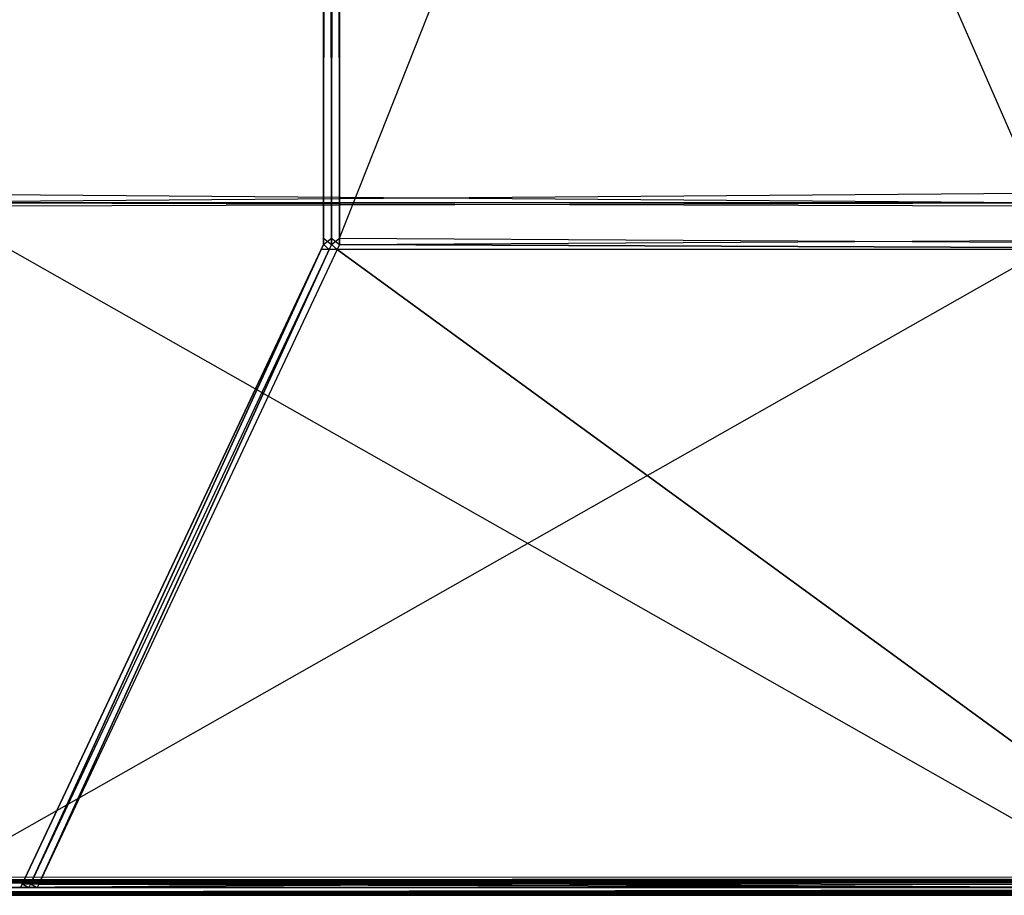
# Model space of a CAD drawing. Extents: x 0 to 0.418, y -0.27 to 0.
# Tile 11 of 70: x 0.016 to 0.047, y -0.27 to -0.242. Entities that reach past the tile are written whole.
import ezdxf

# ---------------------------------------------------------------- set-up
doc = ezdxf.new("R2010")
doc.units = 0
for name, color, linetype in [('L0_KORPUS_1___REPLACEMTFOREMPTY', 7, 'CONTINUOUS'), ('L1_KORPUS_0___REPLACEMTFOREMPTY', 7, 'CONTINUOUS'), ('L5_REGALELEMENT_0___REPLACEMTFO', 7, 'CONTINUOUS')]:
    doc.layers.add(name, color=color, linetype=linetype)

msp = doc.modelspace()

# ---------------------------------------------------------------- linework, layer by layer
at = {"layer": 'L0_KORPUS_1___REPLACEMTFOREMPTY', "color": 8}
for points, invisible_edges in [([(0.000906, -0.269406), (0.00091, -0.000742), (0.209, -0.269406), (0.000906, -0.269406)], 15), ([(0.00091, -0.000743, 0.007694), (0.000906, -0.269405, 0.007694), (0.209, -0.269405, 0.007694), (0.00091, -0.000743, 0.007694)], 15), ([(0.209, -0.269406), (0.00091, -0.000742), (0.209, -0.000742), (0.209, -0.269406)], 10), ([(0.00091, -0.000743, 0.007694), (0.209, -0.269405, 0.007694), (0.209, -0.000743, 0.007694), (0.00091, -0.000743, 0.007694)], 11), ([(0.000873, -0.26958, 0.00008), (0.209, -0.269936, 0.000436), (0.000726, -0.269936, 0.000436), (0.000873, -0.26958, 0.00008)], 14), ([(0.209, -0.269557, 0.007637), (0.00074, -0.269901, 0.007293), (0.209, -0.269901, 0.007293), (0.209, -0.269557, 0.007637)], 13), ([(0.00074, -0.269901, 0.007293), (0.209, -0.269557, 0.007637), (0.000883, -0.269557, 0.007637), (0.00074, -0.269901, 0.007293)], 14), ([(0.209, -0.2695), (0.000873, -0.26958, 0.00008), (0.000906, -0.2695), (0.209, -0.2695)], 13), ([(0.000873, -0.26958, 0.00008), (0.209, -0.2695), (0.209, -0.26958, 0.00008), (0.000873, -0.26958, 0.00008)], 14), ([(0.209, -0.269936, 0.000436), (0.000873, -0.26958, 0.00008), (0.209, -0.26958, 0.00008), (0.209, -0.269936, 0.000436)], 13), ([(0.209, -0.2695, 0.007694), (0.000883, -0.269557, 0.007637), (0.209, -0.269557, 0.007637), (0.209, -0.2695, 0.007694)], 13), ([(0.000883, -0.269557, 0.007637), (0.209, -0.2695, 0.007694), (0.000906, -0.2695, 0.007694), (0.000883, -0.269557, 0.007637)], 14), ([(0.209, -0.2695, 0.007694), (0.000906, -0.269405, 0.007694), (0.000906, -0.2695, 0.007694), (0.209, -0.2695, 0.007694)], 13), ([(0.000906, -0.269405, 0.007694), (0.209, -0.2695, 0.007694), (0.209, -0.269405, 0.007694), (0.000906, -0.269405, 0.007694)], 14), ([(0.209, -0.269406), (0.000906, -0.2695), (0.000906, -0.269406), (0.209, -0.269406)], 13), ([(0.000906, -0.2695), (0.209, -0.269406), (0.209, -0.2695), (0.000906, -0.2695)], 14), ([(0.209, -0.27, 0.007194), (0.00074, -0.269901, 0.007293), (0.000699, -0.27, 0.007194), (0.209, -0.27, 0.007194)], 13), ([(0.000726, -0.269936, 0.000436), (0.209, -0.27, 0.0005), (0.000699, -0.27, 0.0005), (0.000726, -0.269936, 0.000436)], 13), ([(0.209, -0.27, 0.0005), (0.000726, -0.269936, 0.000436), (0.209, -0.269936, 0.000436), (0.209, -0.27, 0.0005)], 14), ([(0.00074, -0.269901, 0.007293), (0.209, -0.27, 0.007194), (0.209, -0.269901, 0.007293), (0.00074, -0.269901, 0.007293)], 14), ([(0.209, -0.27, 0.0005), (0.000699, -0.27, 0.000566), (0.000699, -0.27, 0.0005), (0.209, -0.27, 0.0005)], 13), ([(0.000699, -0.27, 0.000566), (0.209, -0.27, 0.0005), (0.209, -0.27, 0.000566), (0.000699, -0.27, 0.000566)], 14), ([(0.209, -0.27, 0.000566), (0.000699, -0.27, 0.007022), (0.000699, -0.27, 0.000566), (0.209, -0.27, 0.000566)], 13), ([(0.000699, -0.27, 0.007022), (0.209, -0.27, 0.000566), (0.209, -0.27, 0.007022), (0.000699, -0.27, 0.007022)], 14), ([(0.209, -0.27, 0.007022), (0.000699, -0.27, 0.007194), (0.000699, -0.27, 0.007022), (0.209, -0.27, 0.007022)], 13), ([(0.000699, -0.27, 0.007194), (0.209, -0.27, 0.007022), (0.209, -0.27, 0.007194), (0.000699, -0.27, 0.007194)], 14)]:
    msp.add_3dface(points, dxfattribs=dict(at, invisible_edges=invisible_edges))
at = {"layer": 'L1_KORPUS_0___REPLACEMTFOREMPTY', "color": 8}
for points, invisible_edges in [([(0.00091, -0.000742, 0.356), (0.000906, -0.269406, 0.356), (0.209, -0.269406, 0.356), (0.00091, -0.000742, 0.356)], 15), ([(0.000906, -0.269405, 0.348306), (0.00091, -0.000743, 0.348306), (0.209, -0.269405, 0.348306), (0.000906, -0.269405, 0.348306)], 15), ([(0.00091, -0.000742, 0.356), (0.209, -0.269406, 0.356), (0.209, -0.000742, 0.356), (0.00091, -0.000742, 0.356)], 15), ([(0.209, -0.269405, 0.348306), (0.00091, -0.000743, 0.348306), (0.209, -0.000743, 0.348306), (0.209, -0.269405, 0.348306)], 15), ([(0.209, -0.26958, 0.35592), (0.000726, -0.269936, 0.355564), (0.209, -0.269936, 0.355564), (0.209, -0.26958, 0.35592)], 13), ([(0.000726, -0.269936, 0.355564), (0.209, -0.26958, 0.35592), (0.000873, -0.26958, 0.35592), (0.000726, -0.269936, 0.355564)], 14), ([(0.000883, -0.269557, 0.348363), (0.209, -0.269901, 0.348707), (0.00074, -0.269901, 0.348707), (0.000883, -0.269557, 0.348363)], 14), ([(0.209, -0.2695, 0.356), (0.000873, -0.26958, 0.35592), (0.209, -0.26958, 0.35592), (0.209, -0.2695, 0.356)], 13), ([(0.000873, -0.26958, 0.35592), (0.209, -0.2695, 0.356), (0.000906, -0.2695, 0.356), (0.000873, -0.26958, 0.35592)], 14), ([(0.000906, -0.2695, 0.348306), (0.209, -0.269557, 0.348363), (0.000883, -0.269557, 0.348363), (0.000906, -0.2695, 0.348306)], 14), ([(0.209, -0.269901, 0.348707), (0.000883, -0.269557, 0.348363), (0.209, -0.269557, 0.348363), (0.209, -0.269901, 0.348707)], 13), ([(0.209, -0.269405, 0.348306), (0.000906, -0.2695, 0.348306), (0.000906, -0.269405, 0.348306), (0.209, -0.269405, 0.348306)], 13), ([(0.000906, -0.2695, 0.348306), (0.209, -0.269405, 0.348306), (0.209, -0.2695, 0.348306), (0.000906, -0.2695, 0.348306)], 14), ([(0.209, -0.2695, 0.356), (0.000906, -0.269406, 0.356), (0.000906, -0.2695, 0.356), (0.209, -0.2695, 0.356)], 13), ([(0.000906, -0.269406, 0.356), (0.209, -0.2695, 0.356), (0.209, -0.269406, 0.356), (0.000906, -0.269406, 0.356)], 14), ([(0.209, -0.269557, 0.348363), (0.000906, -0.2695, 0.348306), (0.209, -0.2695, 0.348306), (0.209, -0.269557, 0.348363)], 13), ([(0.00074, -0.269901, 0.348707), (0.209, -0.27, 0.348806), (0.000699, -0.27, 0.348806), (0.00074, -0.269901, 0.348707)], 14), ([(0.209, -0.27, 0.3555), (0.000726, -0.269936, 0.355564), (0.000699, -0.27, 0.3555), (0.209, -0.27, 0.3555)], 13), ([(0.000726, -0.269936, 0.355564), (0.209, -0.27, 0.3555), (0.209, -0.269936, 0.355564), (0.000726, -0.269936, 0.355564)], 14), ([(0.209, -0.27, 0.348806), (0.00074, -0.269901, 0.348707), (0.209, -0.269901, 0.348707), (0.209, -0.27, 0.348806)], 13), ([(0.209, -0.27, 0.3555), (0.000699, -0.27, 0.355434), (0.209, -0.27, 0.355434), (0.209, -0.27, 0.3555)], 13), ([(0.000699, -0.27, 0.355434), (0.209, -0.27, 0.3555), (0.000699, -0.27, 0.3555), (0.000699, -0.27, 0.355434)], 14), ([(0.209, -0.27, 0.355434), (0.000699, -0.27, 0.348978), (0.209, -0.27, 0.348978), (0.209, -0.27, 0.355434)], 13), ([(0.000699, -0.27, 0.348978), (0.209, -0.27, 0.355434), (0.000699, -0.27, 0.355434), (0.000699, -0.27, 0.348978)], 14), ([(0.209, -0.27, 0.348978), (0.000699, -0.27, 0.348806), (0.209, -0.27, 0.348806), (0.209, -0.27, 0.348978)], 13), ([(0.000699, -0.27, 0.348806), (0.209, -0.27, 0.348978), (0.000699, -0.27, 0.348978), (0.000699, -0.27, 0.348806)], 14)]:
    msp.add_3dface(points, dxfattribs=dict(at, invisible_edges=invisible_edges))
at = {"layer": 'L5_REGALELEMENT_0___REPLACEMTFO', "color": 40}
for points, invisible_edges in [([(0.047932, -0.159848, 0.00825), (0.009553, -0.247708, 0.00825), (0.009553, -0.159848, 0.00825), (0.047932, -0.159848, 0.00825)], 13), ([(0.009553, -0.247708, 0.00825), (0.047932, -0.159848, 0.00825), (0.047932, -0.247708, 0.00825), (0.009553, -0.247708, 0.00825)], 14), ([(0.047932, -0.247708, 0.348212), (0.009553, -0.159848, 0.348212), (0.009553, -0.247708, 0.348212), (0.047932, -0.247708, 0.348212)], 13), ([(0.009553, -0.159848, 0.348212), (0.047932, -0.247708, 0.348212), (0.047932, -0.159877, 0.348212), (0.009553, -0.159848, 0.348212)], 14), ([(0.025552, -0.160185, 0.331455), (0.025301, -0.249138, 0.331455), (0.025301, -0.160185, 0.331455), (0.025552, -0.160185, 0.331455)], 13), ([(0.025301, -0.249138, 0.331455), (0.025552, -0.160185, 0.331455), (0.025552, -0.249138, 0.331455), (0.025301, -0.249138, 0.331455)], 14), ([(0.025301, -0.160185, 0.023384), (0.025301, -0.249138, 0.023707), (0.025301, -0.249138, 0.023384), (0.025301, -0.160185, 0.023384)], 13), ([(0.025301, -0.249138, 0.023707), (0.025301, -0.160185, 0.023384), (0.025301, -0.160185, 0.023707), (0.025301, -0.249138, 0.023707)], 14), ([(0.025552, -0.249138, 0.023384), (0.025301, -0.160185, 0.023384), (0.025301, -0.249138, 0.023384), (0.025552, -0.249138, 0.023384)], 13), ([(0.025301, -0.160185, 0.023384), (0.025552, -0.249138, 0.023384), (0.025552, -0.160185, 0.023384), (0.025301, -0.160185, 0.023384)], 14), ([(0.025301, -0.160185, 0.331241), (0.025301, -0.249138, 0.331455), (0.025301, -0.249138, 0.331241), (0.025301, -0.160185, 0.331241)], 13), ([(0.025301, -0.249138, 0.331455), (0.025301, -0.160185, 0.331241), (0.025301, -0.160185, 0.331455), (0.025301, -0.249138, 0.331455)], 14), ([(0.025301, -0.160185, 0.023707), (0.025301, -0.249138, 0.331241), (0.025301, -0.249138, 0.023707), (0.025301, -0.160185, 0.023707)], 13), ([(0.025301, -0.249138, 0.331241), (0.025301, -0.160185, 0.023707), (0.025301, -0.160185, 0.331241), (0.025301, -0.249138, 0.331241)], 14), ([(0.025809, -0.160185, 0.331455), (0.025552, -0.249138, 0.331455), (0.025552, -0.160185, 0.331455), (0.025809, -0.160185, 0.331455)], 13), ([(0.025552, -0.249138, 0.331455), (0.025809, -0.160185, 0.331455), (0.025809, -0.249138, 0.331455), (0.025552, -0.249138, 0.331455)], 14), ([(0.025809, -0.249138, 0.023384), (0.025552, -0.160185, 0.023384), (0.025552, -0.249138, 0.023384), (0.025809, -0.249138, 0.023384)], 13), ([(0.025552, -0.160185, 0.023384), (0.025809, -0.249138, 0.023384), (0.025809, -0.160185, 0.023384), (0.025552, -0.160185, 0.023384)], 14), ([(0.061059, -0.160157, 0.331455), (0.025809, -0.249138, 0.331455), (0.025809, -0.160185, 0.331455), (0.061059, -0.160157, 0.331455)], 13), ([(0.025809, -0.249138, 0.331455), (0.061059, -0.160157, 0.331455), (0.061059, -0.249138, 0.331455), (0.025809, -0.249138, 0.331455)], 14), ([(0.061059, -0.249138, 0.023384), (0.025809, -0.160185, 0.023384), (0.025809, -0.249138, 0.023384), (0.061059, -0.249138, 0.023384)], 13), ([(0.025809, -0.160185, 0.023384), (0.061059, -0.249138, 0.023384), (0.061059, -0.160185, 0.023384), (0.025809, -0.160185, 0.023384)], 14), ([(0.047932, -0.247708, 0.00825), (0.009553, -0.248009, 0.00825), (0.009553, -0.247708, 0.00825), (0.047932, -0.247708, 0.00825)], 13), ([(0.009553, -0.248009, 0.00825), (0.047932, -0.247708, 0.00825), (0.047932, -0.248009, 0.00825), (0.009553, -0.248009, 0.00825)], 14), ([(0.047932, -0.248009, 0.348212), (0.009553, -0.247708, 0.348212), (0.009553, -0.248009, 0.348212), (0.047932, -0.248009, 0.348212)], 13), ([(0.009553, -0.247708, 0.348212), (0.047932, -0.248009, 0.348212), (0.047932, -0.247708, 0.348212), (0.009553, -0.247708, 0.348212)], 14), ([(0.048045, -0.248009, 0.008396), (0.009553, -0.248009, 0.00825), (0.047932, -0.248009, 0.00825), (0.048045, -0.248009, 0.008396)], 13), ([(0.009553, -0.248009, 0.00825), (0.048045, -0.248009, 0.008396), (0.009694, -0.248009, 0.008396), (0.009553, -0.248009, 0.00825)], 14), ([(0.009694, -0.248009, 0.348071), (0.047932, -0.248009, 0.348212), (0.009553, -0.248009, 0.348212), (0.009694, -0.248009, 0.348071)], 14), ([(0.050561, -0.248009, 0.011633), (0.009694, -0.248009, 0.008396), (0.048045, -0.248009, 0.008396), (0.050561, -0.248009, 0.011633)], 13), ([(0.009694, -0.248009, 0.008396), (0.050561, -0.248009, 0.011633), (0.012808, -0.248009, 0.011633), (0.009694, -0.248009, 0.008396)], 14), ([(0.012808, -0.248009, 0.34496), (0.048045, -0.248009, 0.348071), (0.009694, -0.248009, 0.348071), (0.012808, -0.248009, 0.34496)], 14), ([(0.047932, -0.248009, 0.348212), (0.009694, -0.248009, 0.348071), (0.048045, -0.248009, 0.348071), (0.047932, -0.248009, 0.348212)], 13), ([(0.050642, -0.248009, 0.011738), (0.012808, -0.248009, 0.011633), (0.050561, -0.248009, 0.011633), (0.050642, -0.248009, 0.011738)], 13), ([(0.012808, -0.248009, 0.011633), (0.050642, -0.248009, 0.011738), (0.012909, -0.248009, 0.011738), (0.012808, -0.248009, 0.011633)], 14), ([(0.048045, -0.248009, 0.348071), (0.012808, -0.248009, 0.34496), (0.050561, -0.248009, 0.34496), (0.048045, -0.248009, 0.348071)], 13), ([(0.012909, -0.248009, 0.344859), (0.050561, -0.248009, 0.34496), (0.012808, -0.248009, 0.34496), (0.012909, -0.248009, 0.344859)], 14), ([(0.050642, -0.248009, 0.011738), (0.012909, -0.248117, 0.011738), (0.012909, -0.248009, 0.011738), (0.050642, -0.248009, 0.011738)], 13), ([(0.012909, -0.248117, 0.011738), (0.050642, -0.248009, 0.011738), (0.050642, -0.248117, 0.011738), (0.012909, -0.248117, 0.011738)], 14), ([(0.050642, -0.248117, 0.344859), (0.012909, -0.248009, 0.344859), (0.012909, -0.248117, 0.344859), (0.050642, -0.248117, 0.344859)], 13), ([(0.012909, -0.248009, 0.344859), (0.050642, -0.248117, 0.344859), (0.050642, -0.248009, 0.344859), (0.012909, -0.248009, 0.344859)], 14), ([(0.050561, -0.248009, 0.34496), (0.012909, -0.248009, 0.344859), (0.050642, -0.248009, 0.344859), (0.050561, -0.248009, 0.34496)], 13), ([(0.050642, -0.248117, 0.011738), (0.012909, -0.26953, 0.011738), (0.012909, -0.248117, 0.011738), (0.050642, -0.248117, 0.011738)], 13), ([(0.012909, -0.26953, 0.011738), (0.050642, -0.248117, 0.011738), (0.050642, -0.26953, 0.011738), (0.012909, -0.26953, 0.011738)], 14), ([(0.050642, -0.26953, 0.344859), (0.012909, -0.248117, 0.344859), (0.012909, -0.26953, 0.344859), (0.050642, -0.26953, 0.344859)], 13), ([(0.012909, -0.248117, 0.344859), (0.050642, -0.26953, 0.344859), (0.050642, -0.248117, 0.344859), (0.012909, -0.248117, 0.344859)], 14), ([(0.025301, -0.249341, 0.023707), (0.025228, -0.249495, 0.331317), (0.025228, -0.249495, 0.023644), (0.025301, -0.249341, 0.023707)], 13), ([(0.025228, -0.249495, 0.331317), (0.025301, -0.249341, 0.023707), (0.025301, -0.249341, 0.331241), (0.025228, -0.249495, 0.331317)], 14), ([(0.025301, -0.249341, 0.331241), (0.025228, -0.249495, 0.331531), (0.025228, -0.249495, 0.331317), (0.025301, -0.249341, 0.331241)], 13), ([(0.025228, -0.249495, 0.331531), (0.025301, -0.249341, 0.331241), (0.025301, -0.249341, 0.331455), (0.025228, -0.249495, 0.331531)], 14), ([(0.02548, -0.249495, 0.023321), (0.025301, -0.249341, 0.023384), (0.025228, -0.249495, 0.023321), (0.02548, -0.249495, 0.023321)], 13), ([(0.025301, -0.249341, 0.331455), (0.02548, -0.249495, 0.331531), (0.025228, -0.249495, 0.331531), (0.025301, -0.249341, 0.331455)], 13), ([(0.025301, -0.249341, 0.023384), (0.025228, -0.249495, 0.023644), (0.025228, -0.249495, 0.023321), (0.025301, -0.249341, 0.023384)], 13), ([(0.025228, -0.249495, 0.023644), (0.025301, -0.249341, 0.023384), (0.025301, -0.249341, 0.023707), (0.025228, -0.249495, 0.023644)], 14), ([(0.025301, -0.249138, 0.023707), (0.025301, -0.249341, 0.331241), (0.025301, -0.249341, 0.023707), (0.025301, -0.249138, 0.023707)], 13), ([(0.025301, -0.249341, 0.331241), (0.025301, -0.249138, 0.023707), (0.025301, -0.249138, 0.331241), (0.025301, -0.249341, 0.331241)], 14), ([(0.025301, -0.249138, 0.331241), (0.025301, -0.249341, 0.331455), (0.025301, -0.249341, 0.331241), (0.025301, -0.249138, 0.331241)], 13), ([(0.025301, -0.249341, 0.331455), (0.025301, -0.249138, 0.331241), (0.025301, -0.249138, 0.331455), (0.025301, -0.249341, 0.331455)], 14), ([(0.025552, -0.249341, 0.023384), (0.025301, -0.249138, 0.023384), (0.025301, -0.249341, 0.023384), (0.025552, -0.249341, 0.023384)], 13), ([(0.025301, -0.249138, 0.023384), (0.025552, -0.249341, 0.023384), (0.025552, -0.249138, 0.023384), (0.025301, -0.249138, 0.023384)], 14), ([(0.025301, -0.249138, 0.023384), (0.025301, -0.249341, 0.023707), (0.025301, -0.249341, 0.023384), (0.025301, -0.249138, 0.023384)], 13), ([(0.025301, -0.249341, 0.023707), (0.025301, -0.249138, 0.023384), (0.025301, -0.249138, 0.023707), (0.025301, -0.249341, 0.023707)], 14), ([(0.025552, -0.249138, 0.331455), (0.025301, -0.249341, 0.331455), (0.025301, -0.249138, 0.331455), (0.025552, -0.249138, 0.331455)], 13), ([(0.025301, -0.249341, 0.331455), (0.025552, -0.249138, 0.331455), (0.025552, -0.249341, 0.331455), (0.025301, -0.249341, 0.331455)], 14), ([(0.025301, -0.249341, 0.023384), (0.02548, -0.249495, 0.023321), (0.025552, -0.249341, 0.023384), (0.025301, -0.249341, 0.023384)], 14), ([(0.02548, -0.249495, 0.331531), (0.025301, -0.249341, 0.331455), (0.025552, -0.249341, 0.331455), (0.02548, -0.249495, 0.331531)], 14), ([(0.025736, -0.249495, 0.023321), (0.025552, -0.249341, 0.023384), (0.02548, -0.249495, 0.023321), (0.025736, -0.249495, 0.023321)], 13), ([(0.025552, -0.249341, 0.331455), (0.025736, -0.249495, 0.331531), (0.02548, -0.249495, 0.331531), (0.025552, -0.249341, 0.331455)], 13), ([(0.025809, -0.249341, 0.023384), (0.025552, -0.249138, 0.023384), (0.025552, -0.249341, 0.023384), (0.025809, -0.249341, 0.023384)], 13), ([(0.025552, -0.249138, 0.023384), (0.025809, -0.249341, 0.023384), (0.025809, -0.249138, 0.023384), (0.025552, -0.249138, 0.023384)], 14), ([(0.025809, -0.249138, 0.331455), (0.025552, -0.249341, 0.331455), (0.025552, -0.249138, 0.331455), (0.025809, -0.249138, 0.331455)], 13), ([(0.025552, -0.249341, 0.331455), (0.025809, -0.249138, 0.331455), (0.025809, -0.249341, 0.331455), (0.025552, -0.249341, 0.331455)], 14), ([(0.025552, -0.249341, 0.023384), (0.025736, -0.249495, 0.023321), (0.025809, -0.249341, 0.023384), (0.025552, -0.249341, 0.023384)], 14), ([(0.025736, -0.249495, 0.331531), (0.025552, -0.249341, 0.331455), (0.025809, -0.249341, 0.331455), (0.025736, -0.249495, 0.331531)], 14), ([(0.061001, -0.249495, 0.023321), (0.025809, -0.249341, 0.023384), (0.025736, -0.249495, 0.023321), (0.061001, -0.249495, 0.023321)], 13), ([(0.025809, -0.249341, 0.331455), (0.061001, -0.249495, 0.331531), (0.025736, -0.249495, 0.331531), (0.025809, -0.249341, 0.331455)], 13), ([(0.061059, -0.249341, 0.023384), (0.025809, -0.249138, 0.023384), (0.025809, -0.249341, 0.023384), (0.061059, -0.249341, 0.023384)], 13), ([(0.025809, -0.249138, 0.023384), (0.061059, -0.249341, 0.023384), (0.061059, -0.249138, 0.023384), (0.025809, -0.249138, 0.023384)], 14), ([(0.061059, -0.249138, 0.331455), (0.025809, -0.249341, 0.331455), (0.025809, -0.249138, 0.331455), (0.061059, -0.249138, 0.331455)], 13), ([(0.025809, -0.249341, 0.331455), (0.061059, -0.249138, 0.331455), (0.061059, -0.249341, 0.331455), (0.025809, -0.249341, 0.331455)], 14), ([(0.025809, -0.249341, 0.023384), (0.061001, -0.249495, 0.023321), (0.061059, -0.249341, 0.023384), (0.025809, -0.249341, 0.023384)], 14), ([(0.061001, -0.249495, 0.331531), (0.025809, -0.249341, 0.331455), (0.061059, -0.249341, 0.331455), (0.061001, -0.249495, 0.331531)], 14), ([(0.025228, -0.249495, 0.023321), (0.015734, -0.269646, 0.015319), (0.015734, -0.269646, 0.014977), (0.025228, -0.249495, 0.023321)], 13), ([(0.015734, -0.269646, 0.015319), (0.025228, -0.249495, 0.023321), (0.025228, -0.249495, 0.023644), (0.015734, -0.269646, 0.015319)], 14), ([(0.025228, -0.249495, 0.331531), (0.015999, -0.269646, 0.341476), (0.015734, -0.269646, 0.341476), (0.025228, -0.249495, 0.331531)], 13), ([(0.015999, -0.269646, 0.014977), (0.025228, -0.249495, 0.023321), (0.015734, -0.269646, 0.014977), (0.015999, -0.269646, 0.014977)], 13), ([(0.025228, -0.249495, 0.331317), (0.015734, -0.269646, 0.341476), (0.015734, -0.269646, 0.34125), (0.025228, -0.249495, 0.331317)], 13), ([(0.015734, -0.269646, 0.341476), (0.025228, -0.249495, 0.331317), (0.025228, -0.249495, 0.331531), (0.015734, -0.269646, 0.341476)], 14), ([(0.025228, -0.249495, 0.023644), (0.015734, -0.269646, 0.34125), (0.015734, -0.269646, 0.015319), (0.025228, -0.249495, 0.023644)], 13), ([(0.015734, -0.269646, 0.34125), (0.025228, -0.249495, 0.023644), (0.025228, -0.249495, 0.331317), (0.015734, -0.269646, 0.34125)], 14), ([(0.015999, -0.269646, 0.341476), (0.025228, -0.249495, 0.331531), (0.02548, -0.249495, 0.331531), (0.015999, -0.269646, 0.341476)], 14), ([(0.02548, -0.249495, 0.331531), (0.016268, -0.269646, 0.341476), (0.015999, -0.269646, 0.341476), (0.02548, -0.249495, 0.331531)], 13), ([(0.025228, -0.249495, 0.023321), (0.015999, -0.269646, 0.014977), (0.02548, -0.249495, 0.023321), (0.025228, -0.249495, 0.023321)], 14), ([(0.016268, -0.269646, 0.014977), (0.02548, -0.249495, 0.023321), (0.015999, -0.269646, 0.014977), (0.016268, -0.269646, 0.014977)], 13), ([(0.053355, -0.269646, 0.014977), (0.025736, -0.249495, 0.023321), (0.016268, -0.269646, 0.014977), (0.053355, -0.269646, 0.014977)], 13), ([(0.016268, -0.269646, 0.341476), (0.02548, -0.249495, 0.331531), (0.025736, -0.249495, 0.331531), (0.016268, -0.269646, 0.341476)], 14), ([(0.025736, -0.249495, 0.331531), (0.053355, -0.269646, 0.341476), (0.016268, -0.269646, 0.341476), (0.025736, -0.249495, 0.331531)], 13), ([(0.02548, -0.249495, 0.023321), (0.016268, -0.269646, 0.014977), (0.025736, -0.249495, 0.023321), (0.02548, -0.249495, 0.023321)], 14), ([(0.025736, -0.249495, 0.023321), (0.053355, -0.269646, 0.014977), (0.061001, -0.249495, 0.023321), (0.025736, -0.249495, 0.023321)], 14), ([(0.053355, -0.269646, 0.341476), (0.025736, -0.249495, 0.331531), (0.061001, -0.249495, 0.331531), (0.053355, -0.269646, 0.341476)], 14), ([(0.050642, -0.26953, 0.011738), (0.012909, -0.269754, 0.011738), (0.012909, -0.26953, 0.011738), (0.050642, -0.26953, 0.011738)], 13), ([(0.012909, -0.269754, 0.011738), (0.050642, -0.26953, 0.011738), (0.050642, -0.269754, 0.011738), (0.012909, -0.269754, 0.011738)], 14), ([(0.050642, -0.269754, 0.344859), (0.012909, -0.26953, 0.344859), (0.012909, -0.269754, 0.344859), (0.050642, -0.269754, 0.344859)], 13), ([(0.012909, -0.26953, 0.344859), (0.050642, -0.269754, 0.344859), (0.050642, -0.26953, 0.344859), (0.012909, -0.26953, 0.344859)], 14), ([(0.015734, -0.269646, 0.014977), (0.015683, -0.269754, 0.015274), (0.015683, -0.269754, 0.014932), (0.015734, -0.269646, 0.014977)], 13), ([(0.015683, -0.269754, 0.015274), (0.015734, -0.269646, 0.014977), (0.015734, -0.269646, 0.015319), (0.015683, -0.269754, 0.015274)], 14), ([(0.015734, -0.269646, 0.341476), (0.015948, -0.269754, 0.341529), (0.015683, -0.269754, 0.341529), (0.015734, -0.269646, 0.341476)], 13), ([(0.015948, -0.269754, 0.014932), (0.015734, -0.269646, 0.014977), (0.015683, -0.269754, 0.014932), (0.015948, -0.269754, 0.014932)], 13), ([(0.015734, -0.269646, 0.34125), (0.015683, -0.269754, 0.341529), (0.015683, -0.269754, 0.341303), (0.015734, -0.269646, 0.34125)], 13), ([(0.015683, -0.269754, 0.341529), (0.015734, -0.269646, 0.34125), (0.015734, -0.269646, 0.341476), (0.015683, -0.269754, 0.341529)], 14), ([(0.015734, -0.269646, 0.015319), (0.015683, -0.269754, 0.341303), (0.015683, -0.269754, 0.015274), (0.015734, -0.269646, 0.015319)], 13), ([(0.015683, -0.269754, 0.341303), (0.015734, -0.269646, 0.015319), (0.015734, -0.269646, 0.34125), (0.015683, -0.269754, 0.341303)], 14), ([(0.015948, -0.269754, 0.341529), (0.015734, -0.269646, 0.341476), (0.015999, -0.269646, 0.341476), (0.015948, -0.269754, 0.341529)], 14), ([(0.015734, -0.269646, 0.014977), (0.015948, -0.269754, 0.014932), (0.015999, -0.269646, 0.014977), (0.015734, -0.269646, 0.014977)], 14), ([(0.015999, -0.269646, 0.341476), (0.016218, -0.269754, 0.341529), (0.015948, -0.269754, 0.341529), (0.015999, -0.269646, 0.341476)], 13), ([(0.016218, -0.269754, 0.014932), (0.015999, -0.269646, 0.014977), (0.015948, -0.269754, 0.014932), (0.016218, -0.269754, 0.014932)], 13), ([(0.016218, -0.269754, 0.341529), (0.015999, -0.269646, 0.341476), (0.016268, -0.269646, 0.341476), (0.016218, -0.269754, 0.341529)], 14), ([(0.015999, -0.269646, 0.014977), (0.016218, -0.269754, 0.014932), (0.016268, -0.269646, 0.014977), (0.015999, -0.269646, 0.014977)], 14), ([(0.053314, -0.269754, 0.014932), (0.016268, -0.269646, 0.014977), (0.016218, -0.269754, 0.014932), (0.053314, -0.269754, 0.014932)], 13), ([(0.016268, -0.269646, 0.341476), (0.053314, -0.269754, 0.341529), (0.016218, -0.269754, 0.341529), (0.016268, -0.269646, 0.341476)], 13), ([(0.016268, -0.269646, 0.014977), (0.053314, -0.269754, 0.014932), (0.053355, -0.269646, 0.014977), (0.016268, -0.269646, 0.014977)], 14), ([(0.053314, -0.269754, 0.341529), (0.016268, -0.269646, 0.341476), (0.053355, -0.269646, 0.341476), (0.053314, -0.269754, 0.341529)], 14), ([(0.015822, -0.269754, 0.014811), (0.012581, -0.269754, 0.011945), (0.01285, -0.269754, 0.011945), (0.015822, -0.269754, 0.014811)], 13), ([(0.012581, -0.269754, 0.011945), (0.015822, -0.269754, 0.014811), (0.015557, -0.269754, 0.014811), (0.012581, -0.269754, 0.011945)], 14), ([(0.01285, -0.269754, 0.344643), (0.015557, -0.269754, 0.341656), (0.015822, -0.269754, 0.341656), (0.01285, -0.269754, 0.344643)], 13), ([(0.016092, -0.269754, 0.014811), (0.01285, -0.269754, 0.011945), (0.013124, -0.269754, 0.011945), (0.016092, -0.269754, 0.014811)], 13), ([(0.01285, -0.269754, 0.011945), (0.016092, -0.269754, 0.014811), (0.015822, -0.269754, 0.014811), (0.01285, -0.269754, 0.011945)], 14), ([(0.015822, -0.269754, 0.341656), (0.013124, -0.269754, 0.344643), (0.01285, -0.269754, 0.344643), (0.015822, -0.269754, 0.341656)], 14), ([(0.013124, -0.269754, 0.344643), (0.050642, -0.269754, 0.344859), (0.012909, -0.269754, 0.344859), (0.013124, -0.269754, 0.344643)], 14), ([(0.050816, -0.269754, 0.011945), (0.012909, -0.269754, 0.011738), (0.050642, -0.269754, 0.011738), (0.050816, -0.269754, 0.011945)], 13), ([(0.012909, -0.269754, 0.011738), (0.050816, -0.269754, 0.011945), (0.013124, -0.269754, 0.011945), (0.012909, -0.269754, 0.011738)], 14), ([(0.016092, -0.269754, 0.341656), (0.050816, -0.269754, 0.344643), (0.013124, -0.269754, 0.344643), (0.016092, -0.269754, 0.341656)], 14), ([(0.050642, -0.269754, 0.344859), (0.013124, -0.269754, 0.344643), (0.050816, -0.269754, 0.344643), (0.050642, -0.269754, 0.344859)], 13), ([(0.053213, -0.269754, 0.014811), (0.013124, -0.269754, 0.011945), (0.050816, -0.269754, 0.011945), (0.053213, -0.269754, 0.014811)], 13), ([(0.013124, -0.269754, 0.011945), (0.053213, -0.269754, 0.014811), (0.016092, -0.269754, 0.014811), (0.013124, -0.269754, 0.011945)], 14), ([(0.013124, -0.269754, 0.344643), (0.015822, -0.269754, 0.341656), (0.016092, -0.269754, 0.341656), (0.013124, -0.269754, 0.344643)], 13), ([(0.015683, -0.269754, 0.014932), (0.015557, -0.269754, 0.015154), (0.015557, -0.269754, 0.014811), (0.015683, -0.269754, 0.014932)], 13), ([(0.015557, -0.269754, 0.015154), (0.015683, -0.269754, 0.014932), (0.015683, -0.269754, 0.015274), (0.015557, -0.269754, 0.015154)], 14), ([(0.015683, -0.269754, 0.015274), (0.015557, -0.269754, 0.341429), (0.015557, -0.269754, 0.015154), (0.015683, -0.269754, 0.015274)], 13), ([(0.015557, -0.269754, 0.341429), (0.015683, -0.269754, 0.015274), (0.015683, -0.269754, 0.341303), (0.015557, -0.269754, 0.341429)], 14), ([(0.015683, -0.269754, 0.341529), (0.015822, -0.269754, 0.341656), (0.015557, -0.269754, 0.341656), (0.015683, -0.269754, 0.341529)], 14), ([(0.015683, -0.269754, 0.341529), (0.015557, -0.269754, 0.341429), (0.015683, -0.269754, 0.341303), (0.015683, -0.269754, 0.341529)], 13), ([(0.015557, -0.269754, 0.341429), (0.015683, -0.269754, 0.341529), (0.015557, -0.269754, 0.341656), (0.015557, -0.269754, 0.341429)], 14), ([(0.015948, -0.269754, 0.014932), (0.015557, -0.269754, 0.014811), (0.015822, -0.269754, 0.014811), (0.015948, -0.269754, 0.014932)], 13), ([(0.015557, -0.269754, 0.014811), (0.015948, -0.269754, 0.014932), (0.015683, -0.269754, 0.014932), (0.015557, -0.269754, 0.014811)], 14), ([(0.015822, -0.269754, 0.341656), (0.015683, -0.269754, 0.341529), (0.015948, -0.269754, 0.341529), (0.015822, -0.269754, 0.341656)], 13), ([(0.015948, -0.269754, 0.341529), (0.016092, -0.269754, 0.341656), (0.015822, -0.269754, 0.341656), (0.015948, -0.269754, 0.341529)], 14), ([(0.016218, -0.269754, 0.014932), (0.015822, -0.269754, 0.014811), (0.016092, -0.269754, 0.014811), (0.016218, -0.269754, 0.014932)], 13), ([(0.015822, -0.269754, 0.014811), (0.016218, -0.269754, 0.014932), (0.015948, -0.269754, 0.014932), (0.015822, -0.269754, 0.014811)], 14), ([(0.016092, -0.269754, 0.341656), (0.015948, -0.269754, 0.341529), (0.016218, -0.269754, 0.341529), (0.016092, -0.269754, 0.341656)], 13), ([(0.016218, -0.269754, 0.341529), (0.053213, -0.269754, 0.341656), (0.016092, -0.269754, 0.341656), (0.016218, -0.269754, 0.341529)], 14), ([(0.050816, -0.269754, 0.344643), (0.016092, -0.269754, 0.341656), (0.053213, -0.269754, 0.341656), (0.050816, -0.269754, 0.344643)], 13), ([(0.053314, -0.269754, 0.014932), (0.016092, -0.269754, 0.014811), (0.053213, -0.269754, 0.014811), (0.053314, -0.269754, 0.014932)], 13), ([(0.016092, -0.269754, 0.014811), (0.053314, -0.269754, 0.014932), (0.016218, -0.269754, 0.014932), (0.016092, -0.269754, 0.014811)], 14), ([(0.053213, -0.269754, 0.341656), (0.016218, -0.269754, 0.341529), (0.053314, -0.269754, 0.341529), (0.053213, -0.269754, 0.341656)], 13)]:
    msp.add_3dface(points, dxfattribs=dict(at, invisible_edges=invisible_edges))

doc.saveas('drawing.dxf')
